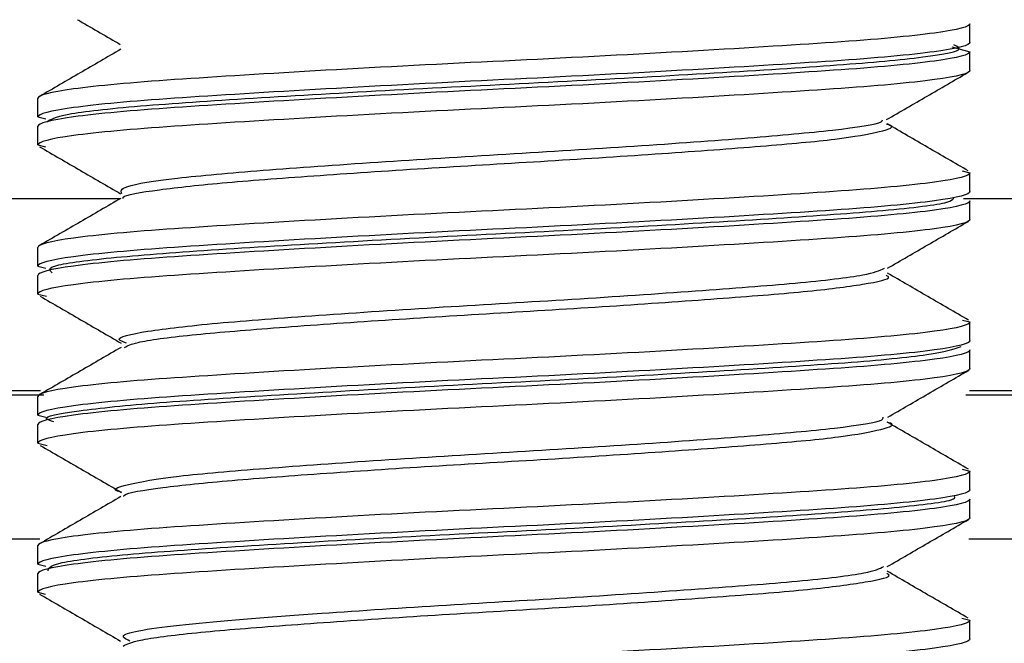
# Model space of a CAD drawing. Header units: millimetres. Extents: x -0.44 to 1.31, y -0.87 to 1.29.
# Tile 6 of 182: x 0.20368 to 0.20896, y -0.46712 to -0.46377. Entities that reach past the tile are written whole.
import ezdxf

# ---------------------------------------------------------------- set-up
doc = ezdxf.new("R2010")
doc.units = ezdxf.units.MM

msp = doc.modelspace()

# ---------------------------------------------------------------- linework, layer by layer
at = {"color": 7, "linetype": 'Continuous', "lineweight": 25}
for p, q in [((0.20877959, -0.4638948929), (0.20877959, -0.4637948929)), ((0.2086828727, -0.4639194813), (0.20877959, -0.4639448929)), ((0.20877959, -0.4640448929), (0.20877959, -0.4639448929)), ((0.20377959, -0.4642948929), (0.20377959, -0.4641948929)), ((0.20377959, -0.4642948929), (0.2038210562, -0.4643057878)), ((0.20377959, -0.4644448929), (0.20377959, -0.4643448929)), ((0.20377959, -0.4644448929), (0.203819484, -0.4644553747)), ((0.208737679, -0.4645838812), (0.20877959, -0.4645948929)), ((0.20877959, -0.4646948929), (0.20877959, -0.4645948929)), ((0.20877959, -0.4648448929), (0.20877959, -0.4647448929)), ((0.20377959, -0.4650948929), (0.20377959, -0.4649948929)), ((0.20377959, -0.4650948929), (0.2038209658, -0.465105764)), ((0.20377959, -0.4652448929), (0.20377959, -0.4651448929)), ((0.20377959, -0.4652448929), (0.2038260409, -0.4652570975)), ((0.2087399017, -0.4653844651), (0.20877959, -0.4653948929)), ((0.20877959, -0.4654948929), (0.20877959, -0.4653948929)), ((0.20877959, -0.4656448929), (0.20877959, -0.4655448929)), ((0.1996995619, -0.465762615), (0.2037932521, -0.465762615)), ((0.2038106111, -0.4657867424), (0.1996995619, -0.4657867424)), ((0.2208106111, -0.4657867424), (0.2087570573, -0.4657867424)), ((0.2087761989, -0.465762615), (0.2207932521, -0.465762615)), ((0.20377959, -0.4658948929), (0.20377959, -0.4657948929)), ((0.20377959, -0.4658948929), (0.2038210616, -0.4659057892)), ((0.20377959, -0.4660448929), (0.20377959, -0.4659448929)), ((0.20377959, -0.4660448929), (0.2038289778, -0.4660578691)), ((0.2087382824, -0.4661840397), (0.20877959, -0.4661948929)), ((0.20877959, -0.4662948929), (0.20877959, -0.4661948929)), ((0.20877959, -0.4664448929), (0.20877959, -0.4663448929)), ((0.2037894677, -0.4665605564), (0.1996995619, -0.4665605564)), ((0.2207894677, -0.4665605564), (0.2087731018, -0.4665605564)), ((0.20377959, -0.4666948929), (0.20377959, -0.4665948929)), ((0.20377959, -0.4666948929), (0.2038209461, -0.4667057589)), ((0.20377959, -0.4668448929), (0.20377959, -0.4667448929)), ((0.20377959, -0.4668448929), (0.2038186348, -0.4668551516)), ((0.2087364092, -0.4669835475), (0.20877959, -0.4669948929)), ((0.20877959, -0.4670948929), (0.20877959, -0.4669948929))]:
    msp.add_line(p, q, dxfattribs=at)
at = {"color": 250, "linetype": 'Continuous', "lineweight": 25}
for p, q in [((0.2042198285, -0.4647343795), (0.1592881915, -0.4647343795)), ((0.2212198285, -0.4647343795), (0.2087438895, -0.4647343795))]:
    msp.add_line(p, q, dxfattribs=at)
at = {"color": 7, "linetype": 'Continuous', "lineweight": 25}
for points, knots in [([(0.203992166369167, -0.4637732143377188), (0.2039960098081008, -0.4637754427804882), (0.2040723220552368, -0.4638196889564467), (0.2041486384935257, -0.463863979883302), (0.2042211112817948, -0.4639060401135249)], [0, 0, 0, 0, 0.0503646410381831, 1, 1, 1, 1]), ([(0.2087795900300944, -0.4637948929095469), (0.2087795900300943, -0.4638102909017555), (0.208716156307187, -0.4638275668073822), (0.208462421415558, -0.4638622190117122), (0.2082728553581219, -0.4638794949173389), (0.207821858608, -0.4639102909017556), (0.2075425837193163, -0.463927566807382), (0.2069300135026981, -0.463962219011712), (0.2065984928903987, -0.4639794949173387), (0.2059606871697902, -0.4640102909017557), (0.2056291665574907, -0.4640275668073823), (0.2050165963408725, -0.464062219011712), (0.2047373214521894, -0.4640794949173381), (0.2042863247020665, -0.4641102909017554), (0.2040967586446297, -0.4641275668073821), (0.2038430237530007, -0.4641622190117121), (0.2037795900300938, -0.4641794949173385), (0.2037795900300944, -0.4641948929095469)], [0, 0, 0, 0, 0.1250000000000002, 0.1250000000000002, 0.2500000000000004, 0.2500000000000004, 0.3750000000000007, 0.3750000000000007, 0.5000000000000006, 0.5000000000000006, 0.6250000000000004, 0.6250000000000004, 0.7500000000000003, 0.7500000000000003, 0.8750000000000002, 0.8750000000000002, 1, 1, 1, 1]), ([(0.2087795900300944, -0.4638948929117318), (0.2087795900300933, -0.4639102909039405), (0.2087161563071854, -0.463927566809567), (0.2084624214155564, -0.4639622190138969), (0.208272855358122, -0.4639794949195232), (0.207821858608, -0.4640102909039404), (0.2075425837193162, -0.4640275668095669), (0.206930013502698, -0.4640622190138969), (0.2065984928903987, -0.4640794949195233), (0.2059606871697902, -0.4641102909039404), (0.2056291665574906, -0.4641275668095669), (0.2050165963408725, -0.4641622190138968), (0.2047373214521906, -0.4641794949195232), (0.2042863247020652, -0.4642102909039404), (0.2040967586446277, -0.464227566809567), (0.2038430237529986, -0.464262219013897), (0.2037795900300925, -0.4642794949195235), (0.2037795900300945, -0.4642948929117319)], [0, 0, 0, 0, 0.1249999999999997, 0.1249999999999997, 0.2499999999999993, 0.2499999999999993, 0.374999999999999, 0.374999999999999, 0.4999999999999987, 0.4999999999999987, 0.624999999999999, 0.624999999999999, 0.7499999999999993, 0.7499999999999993, 0.8749999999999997, 0.8749999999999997, 1, 1, 1, 1]), ([(0.2042237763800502, -0.463932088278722), (0.2041512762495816, -0.4639741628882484), (0.2040062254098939, -0.4640583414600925), (0.2038611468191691, -0.4641424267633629), (0.203788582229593, -0.4641844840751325)], [0, 0, 0, 0, 0.499825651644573, 1, 1, 1, 1]), ([(0.2038266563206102, -0.4643214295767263), (0.2038475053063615, -0.4643077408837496), (0.2038897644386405, -0.4642799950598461), (0.2042954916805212, -0.4642354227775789), (0.2049080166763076, -0.4641949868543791), (0.2056810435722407, -0.4641493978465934), (0.2065206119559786, -0.4641086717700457), (0.2073323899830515, -0.4640641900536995), (0.208028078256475, -0.464021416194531), (0.2085150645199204, -0.463979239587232), (0.2087581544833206, -0.4639397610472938), (0.2087115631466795, -0.4639169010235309), (0.2086932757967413, -0.4639079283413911)], [0, 0, 0, 0, 0.1012210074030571, 0.2051664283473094, 0.3091298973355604, 0.4130749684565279, 0.5170418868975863, 0.6209878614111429, 0.724947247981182, 0.8288954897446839, 0.9328405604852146, 1, 1, 1, 1]), ([(0.2087795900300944, -0.4639448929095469), (0.2087795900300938, -0.4639602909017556), (0.2087161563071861, -0.4639775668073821), (0.2084624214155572, -0.4640122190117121), (0.2082728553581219, -0.4640294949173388), (0.2078218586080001, -0.4640602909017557), (0.2075425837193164, -0.4640775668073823), (0.2069300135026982, -0.4641122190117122), (0.2065984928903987, -0.4641294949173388), (0.2059606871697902, -0.4641602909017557), (0.2056291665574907, -0.4641775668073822), (0.2050165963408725, -0.4642122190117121), (0.2047373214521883, -0.4642294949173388), (0.2042863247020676, -0.4642602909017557), (0.2040967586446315, -0.4642775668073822), (0.2038430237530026, -0.4643122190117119), (0.203779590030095, -0.4643294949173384), (0.2037795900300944, -0.4643448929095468)], [0, 0, 0, 0, 0.1249999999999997, 0.1249999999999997, 0.2499999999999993, 0.2499999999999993, 0.374999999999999, 0.374999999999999, 0.4999999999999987, 0.4999999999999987, 0.624999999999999, 0.624999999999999, 0.7499999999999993, 0.7499999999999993, 0.8749999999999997, 0.8749999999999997, 1, 1, 1, 1]), ([(0.2087795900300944, -0.4640448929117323), (0.2087795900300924, -0.4640602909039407), (0.208716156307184, -0.4640775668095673), (0.2084624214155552, -0.464112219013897), (0.2082728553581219, -0.4641294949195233), (0.207821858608, -0.4641602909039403), (0.2075425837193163, -0.4641775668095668), (0.2069300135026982, -0.4642122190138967), (0.2065984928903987, -0.4642294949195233), (0.2059606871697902, -0.4642602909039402), (0.2056291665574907, -0.4642775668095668), (0.2050165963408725, -0.4643122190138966), (0.2047373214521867, -0.4643294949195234), (0.2042863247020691, -0.4643602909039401), (0.2040967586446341, -0.4643775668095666), (0.2038430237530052, -0.4644122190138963), (0.2037795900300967, -0.4644294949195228), (0.2037795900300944, -0.4644448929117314)], [0, 0, 0, 0, 0.1250000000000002, 0.1250000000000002, 0.2500000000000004, 0.2500000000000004, 0.3750000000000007, 0.3750000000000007, 0.5000000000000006, 0.5000000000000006, 0.6250000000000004, 0.6250000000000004, 0.7500000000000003, 0.7500000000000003, 0.8750000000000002, 0.8750000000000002, 1, 1, 1, 1]), ([(0.2083320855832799, -0.4643095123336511), (0.2084044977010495, -0.4642674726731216), (0.2085493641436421, -0.464183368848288), (0.2086943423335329, -0.4640993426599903), (0.2087668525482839, -0.4640573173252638)], [0, 0, 0, 0, 0.4998543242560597, 1, 1, 1, 1]), ([(0.20422915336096, -0.4647073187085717), (0.204224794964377, -0.4646943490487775), (0.2042157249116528, -0.4646673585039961), (0.2044942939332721, -0.4646227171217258), (0.2049644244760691, -0.4645817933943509), (0.2055874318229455, -0.4645369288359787), (0.2062902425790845, -0.464494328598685), (0.2069908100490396, -0.4644515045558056), (0.2076133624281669, -0.4644067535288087), (0.2080678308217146, -0.464365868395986), (0.2083069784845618, -0.4643310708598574), (0.2083093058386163, -0.4643132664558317), (0.2083097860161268, -0.4643095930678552)], [0, 0, 0, 0, 0.1015145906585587, 0.2112572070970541, 0.3187265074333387, 0.428126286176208, 0.5364466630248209, 0.644885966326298, 0.7542217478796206, 0.861736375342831, 0.971473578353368, 1, 1, 1, 1]), ([(0.2042368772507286, -0.4647318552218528), (0.204236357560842, -0.464729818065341), (0.2042325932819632, -0.4647150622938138), (0.2044112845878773, -0.4646853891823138), (0.2047674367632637, -0.4646468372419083), (0.2052812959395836, -0.464608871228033), (0.2058817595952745, -0.4645679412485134), (0.2065224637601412, -0.4645311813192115), (0.2071394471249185, -0.4644909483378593), (0.2076752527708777, -0.4644515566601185), (0.208087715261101, -0.4644143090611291), (0.2083098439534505, -0.4643730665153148), (0.2083867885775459, -0.4643480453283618), (0.2083352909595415, -0.4643342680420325), (0.2083323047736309, -0.4643334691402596)], [0, 0, 0, 0, 0.0158106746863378, 0.114521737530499, 0.2121749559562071, 0.3094506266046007, 0.408273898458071, 0.5048895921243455, 0.6033903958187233, 0.7014485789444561, 0.7983626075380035, 0.8972453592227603, 0.9940415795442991, 1, 1, 1, 1]), ([(0.2087706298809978, -0.464584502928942), (0.2086981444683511, -0.4645424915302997), (0.2085532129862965, -0.464458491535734), (0.20840833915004, -0.4643744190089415), (0.2083359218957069, -0.4643323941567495)], [0, 0, 0, 0, 0.5001357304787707, 1, 1, 1, 1]), ([(0.2037876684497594, -0.4644547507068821), (0.2038602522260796, -0.4644968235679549), (0.2040053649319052, -0.4645809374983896), (0.2041504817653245, -0.4646651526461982), (0.2042230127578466, -0.4647072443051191)], [0, 0, 0, 0, 0.5001889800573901, 1, 1, 1, 1]), ([(0.2087795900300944, -0.4645948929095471), (0.2087795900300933, -0.4646102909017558), (0.2087161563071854, -0.4646275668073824), (0.2084624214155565, -0.4646622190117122), (0.2082728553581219, -0.4646794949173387), (0.2078218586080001, -0.4647102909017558), (0.2075425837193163, -0.4647275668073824), (0.2069300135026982, -0.4647622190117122), (0.2065984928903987, -0.4647794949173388), (0.2059606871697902, -0.4648102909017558), (0.2056291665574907, -0.4648275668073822), (0.2050165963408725, -0.4648622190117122), (0.2047373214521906, -0.4648794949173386), (0.2042863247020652, -0.4649102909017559), (0.2040967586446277, -0.4649275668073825), (0.2038430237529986, -0.4649622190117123), (0.2037795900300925, -0.4649794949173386), (0.2037795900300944, -0.4649948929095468)], [0, 0, 0, 0, 0.1249999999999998, 0.1249999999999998, 0.2499999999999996, 0.2499999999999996, 0.3749999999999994, 0.3749999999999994, 0.4999999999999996, 0.4999999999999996, 0.6249999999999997, 0.6249999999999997, 0.7499999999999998, 0.7499999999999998, 0.875, 0.875, 1, 1, 1, 1]), ([(0.2087795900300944, -0.464694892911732), (0.2087795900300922, -0.4647102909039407), (0.2087161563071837, -0.4647275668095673), (0.2084624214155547, -0.4647622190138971), (0.2082728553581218, -0.4647794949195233), (0.207821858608, -0.4648102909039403), (0.2075425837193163, -0.4648275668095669), (0.2069300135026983, -0.4648622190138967), (0.2065984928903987, -0.4648794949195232), (0.2059606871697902, -0.4649102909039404), (0.2056291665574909, -0.4649275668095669), (0.2050165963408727, -0.4649622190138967), (0.2047373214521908, -0.4649794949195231), (0.2042863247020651, -0.4650102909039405), (0.2040967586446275, -0.4650275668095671), (0.2038430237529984, -0.465062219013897), (0.2037795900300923, -0.4650794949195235), (0.2037795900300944, -0.4650948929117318)], [0, 0, 0, 0, 0.125, 0.125, 0.25, 0.25, 0.375, 0.375, 0.5, 0.5, 0.625, 0.625, 0.75, 0.75, 0.875, 0.875, 1, 1, 1, 1]), ([(0.204224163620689, -0.4647318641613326), (0.2041517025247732, -0.4647739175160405), (0.2040067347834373, -0.4648580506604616), (0.2038617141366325, -0.4649420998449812), (0.2037891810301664, -0.4649841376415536)], [0, 0, 0, 0, 0.4998428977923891, 1, 1, 1, 1]), ([(0.2038551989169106, -0.4651307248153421), (0.203843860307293, -0.4651197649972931), (0.2038182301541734, -0.4650949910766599), (0.2041100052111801, -0.4650528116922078), (0.2046374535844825, -0.4650117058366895), (0.2053587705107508, -0.4649677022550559), (0.2061821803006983, -0.4649243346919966), (0.2070162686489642, -0.4648827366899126), (0.2077705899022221, -0.4648375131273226), (0.2083423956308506, -0.4647971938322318), (0.2086693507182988, -0.4647590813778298), (0.2086863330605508, -0.4647380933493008), (0.2086920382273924, -0.4647310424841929)], [0, 0, 0, 0, 0.0853106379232, 0.1928388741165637, 0.300389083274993, 0.4079189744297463, 0.5154588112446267, 0.6229948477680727, 0.7305240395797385, 0.8380727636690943, 0.9456010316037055, 1, 1, 1, 1]), ([(0.2087795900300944, -0.4647448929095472), (0.2087795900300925, -0.4647602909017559), (0.2087161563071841, -0.4647775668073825), (0.2084624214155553, -0.4648122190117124), (0.208272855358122, -0.4648294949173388), (0.2078218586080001, -0.4648602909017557), (0.2075425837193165, -0.4648775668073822), (0.2069300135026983, -0.4649122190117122), (0.2065984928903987, -0.4649294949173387), (0.2059606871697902, -0.4649602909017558), (0.2056291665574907, -0.4649775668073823), (0.2050165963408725, -0.4650122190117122), (0.2047373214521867, -0.465029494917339), (0.204286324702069, -0.4650602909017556), (0.204096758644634, -0.465077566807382), (0.2038430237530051, -0.4651122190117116), (0.2037795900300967, -0.465129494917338), (0.2037795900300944, -0.4651448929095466)], [0, 0, 0, 0, 0.125, 0.125, 0.25, 0.25, 0.375, 0.375, 0.5, 0.5, 0.625, 0.625, 0.75, 0.75, 0.875, 0.875, 1, 1, 1, 1]), ([(0.2087795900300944, -0.464844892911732), (0.2087795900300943, -0.4648602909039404), (0.2087161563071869, -0.4648775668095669), (0.2084624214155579, -0.4649122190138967), (0.2082728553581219, -0.4649294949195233), (0.207821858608, -0.4649602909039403), (0.2075425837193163, -0.4649775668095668), (0.2069300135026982, -0.4650122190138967), (0.2065984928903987, -0.4650294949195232), (0.2059606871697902, -0.4650602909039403), (0.2056291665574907, -0.4650775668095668), (0.2050165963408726, -0.4651122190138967), (0.2047373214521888, -0.4651294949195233), (0.2042863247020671, -0.4651602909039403), (0.2040967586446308, -0.4651775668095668), (0.2038430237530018, -0.4652122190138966), (0.2037795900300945, -0.4652294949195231), (0.2037795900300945, -0.4652448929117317)], [0, 0, 0, 0, 0.1250000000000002, 0.1250000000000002, 0.2500000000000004, 0.2500000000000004, 0.3750000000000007, 0.3750000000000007, 0.5000000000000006, 0.5000000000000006, 0.6250000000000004, 0.6250000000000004, 0.7500000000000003, 0.7500000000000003, 0.8750000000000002, 0.8750000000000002, 1, 1, 1, 1]), ([(0.2083363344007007, -0.4651071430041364), (0.2084087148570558, -0.4650651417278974), (0.2085535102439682, -0.4649811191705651), (0.2086983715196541, -0.4648971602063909), (0.2087708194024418, -0.4648551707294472)], [0, 0, 0, 0, 0.4998809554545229, 1, 1, 1, 1]), ([(0.2042537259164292, -0.4655086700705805), (0.2042357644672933, -0.465501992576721), (0.2041796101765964, -0.4654811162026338), (0.2043404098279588, -0.4654449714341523), (0.2047098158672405, -0.4654010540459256), (0.2052715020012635, -0.4653594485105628), (0.2059424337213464, -0.4653140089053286), (0.2066555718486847, -0.4652734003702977), (0.2073238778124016, -0.4652278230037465), (0.2078693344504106, -0.465186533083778), (0.2082349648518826, -0.4651447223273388), (0.208294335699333, -0.4651183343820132), (0.2083211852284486, -0.4651064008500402)], [0, 0, 0, 0, 0.0507013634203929, 0.1585116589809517, 0.2663290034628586, 0.3730366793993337, 0.4815280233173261, 0.5877596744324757, 0.6963059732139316, 0.8028713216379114, 0.9108516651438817, 1, 1, 1, 1]), ([(0.2042439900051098, -0.4655316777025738), (0.2042604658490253, -0.4655227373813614), (0.2043007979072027, -0.4655008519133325), (0.2045811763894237, -0.4654641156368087), (0.2050256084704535, -0.4654274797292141), (0.2055919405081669, -0.465386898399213), (0.2062215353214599, -0.4653480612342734), (0.2068575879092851, -0.4653103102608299), (0.2074365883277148, -0.4652693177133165), (0.2079143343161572, -0.4652324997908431), (0.2082239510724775, -0.4651923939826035), (0.2083632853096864, -0.4651629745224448), (0.2083351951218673, -0.4651474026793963), (0.2083300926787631, -0.4651445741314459)], [0, 0, 0, 0, 0.0702243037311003, 0.1719056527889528, 0.2713598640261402, 0.3729761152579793, 0.4736698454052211, 0.5737458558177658, 0.6755511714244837, 0.775094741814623, 0.8764722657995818, 0.9775618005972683, 1, 1, 1, 1]), ([(0.2087715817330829, -0.4653850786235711), (0.2086990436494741, -0.4653430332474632), (0.2085540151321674, -0.4652589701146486), (0.2084090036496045, -0.4651748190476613), (0.2083365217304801, -0.4651327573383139)], [0, 0, 0, 0, 0.5001642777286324, 1, 1, 1, 1]), ([(0.2037905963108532, -0.4652564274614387), (0.2038631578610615, -0.465298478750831), (0.2040082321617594, -0.46538255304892), (0.2041532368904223, -0.4654667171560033), (0.2042257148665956, -0.4655087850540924)], [0, 0, 0, 0, 0.5001681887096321, 1, 1, 1, 1]), ([(0.2087795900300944, -0.4653948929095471), (0.2087795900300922, -0.4654102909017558), (0.2087161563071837, -0.4654275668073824), (0.2084624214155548, -0.4654622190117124), (0.2082728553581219, -0.4654794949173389), (0.207821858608, -0.4655102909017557), (0.2075425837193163, -0.4655275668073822), (0.2069300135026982, -0.4655622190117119), (0.2065984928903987, -0.4655794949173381), (0.2059606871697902, -0.4656102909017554), (0.2056291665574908, -0.465627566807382), (0.2050165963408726, -0.4656622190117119), (0.2047373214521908, -0.4656794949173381), (0.2042863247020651, -0.4657102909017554), (0.2040967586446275, -0.4657275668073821), (0.2038430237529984, -0.4657622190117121), (0.2037795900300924, -0.4657794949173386), (0.2037795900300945, -0.465794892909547)], [0, 0, 0, 0, 0.1250000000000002, 0.1250000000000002, 0.2500000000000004, 0.2500000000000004, 0.3750000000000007, 0.3750000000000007, 0.5000000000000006, 0.5000000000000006, 0.6250000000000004, 0.6250000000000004, 0.7500000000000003, 0.7500000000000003, 0.8750000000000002, 0.8750000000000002, 1, 1, 1, 1]), ([(0.2087795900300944, -0.465494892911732), (0.2087795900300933, -0.4655102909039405), (0.2087161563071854, -0.4655275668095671), (0.2084624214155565, -0.4655622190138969), (0.2082728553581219, -0.4655794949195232), (0.207821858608, -0.4656102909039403), (0.2075425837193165, -0.4656275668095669), (0.2069300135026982, -0.4656622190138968), (0.2065984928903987, -0.4656794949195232), (0.2059606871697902, -0.4657102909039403), (0.2056291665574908, -0.4657275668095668), (0.2050165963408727, -0.4657622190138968), (0.2047373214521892, -0.4657794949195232), (0.2042863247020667, -0.4658102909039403), (0.2040967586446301, -0.4658275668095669), (0.2038430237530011, -0.4658622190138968), (0.203779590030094, -0.4658794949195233), (0.2037795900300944, -0.4658948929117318)], [0, 0, 0, 0, 0.125, 0.125, 0.25, 0.25, 0.375, 0.375, 0.5, 0.5, 0.625, 0.625, 0.75, 0.75, 0.875, 0.875, 1, 1, 1, 1]), ([(0.2087795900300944, -0.4655448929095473), (0.2087795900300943, -0.4655602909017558), (0.2087161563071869, -0.4655775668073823), (0.2084624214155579, -0.4656122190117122), (0.2082728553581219, -0.4656294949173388), (0.207821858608, -0.4656602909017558), (0.2075425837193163, -0.4656775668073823), (0.2069300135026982, -0.4657122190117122), (0.2065984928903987, -0.4657294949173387), (0.2059606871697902, -0.4657602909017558), (0.2056291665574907, -0.4657775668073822), (0.2050165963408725, -0.4658122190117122), (0.2047373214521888, -0.4658294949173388), (0.2042863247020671, -0.4658602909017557), (0.2040967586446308, -0.4658775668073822), (0.2038430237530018, -0.465912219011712), (0.2037795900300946, -0.4659294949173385), (0.2037795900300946, -0.4659448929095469)], [0, 0, 0, 0, 0.1249999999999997, 0.1249999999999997, 0.2499999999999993, 0.2499999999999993, 0.374999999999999, 0.374999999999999, 0.4999999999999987, 0.4999999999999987, 0.624999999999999, 0.624999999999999, 0.7499999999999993, 0.7499999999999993, 0.8749999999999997, 0.8749999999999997, 1, 1, 1, 1]), ([(0.2042253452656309, -0.4655312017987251), (0.2041529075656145, -0.4655732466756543), (0.2040079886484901, -0.4656573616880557), (0.2038629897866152, -0.4657413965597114), (0.2037904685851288, -0.4657834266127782)], [0, 0, 0, 0, 0.4998498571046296, 1, 1, 1, 1]), ([(0.2038646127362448, -0.4659307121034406), (0.203847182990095, -0.4659252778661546), (0.2037844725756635, -0.4659057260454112), (0.2039682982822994, -0.465871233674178), (0.2043957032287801, -0.4658273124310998), (0.2050535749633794, -0.4657861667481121), (0.2058452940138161, -0.465740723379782), (0.2066872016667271, -0.4657004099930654), (0.2074839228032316, -0.4656550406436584), (0.2081394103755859, -0.4656137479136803), (0.2086044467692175, -0.4655699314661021), (0.2086897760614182, -0.465541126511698), (0.2087324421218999, -0.4655267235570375)], [0, 0, 0, 0, 0.0410130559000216, 0.1475607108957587, 0.2541140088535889, 0.3606712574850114, 0.4672179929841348, 0.573785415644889, 0.6803311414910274, 0.7868977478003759, 0.8934453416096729, 1, 1, 1, 1]), ([(0.2087795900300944, -0.4656448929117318), (0.2087795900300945, -0.4656602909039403), (0.2087161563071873, -0.4656775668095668), (0.2084624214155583, -0.4657122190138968), (0.208272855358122, -0.4657294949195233), (0.2078218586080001, -0.4657602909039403), (0.2075425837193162, -0.4657775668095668), (0.2069300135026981, -0.4658122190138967), (0.2065984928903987, -0.4658294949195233), (0.2059606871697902, -0.4658602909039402), (0.2056291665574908, -0.4658775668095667), (0.2050165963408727, -0.4659122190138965), (0.2047373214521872, -0.4659294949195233), (0.2042863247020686, -0.4659602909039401), (0.2040967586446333, -0.4659775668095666), (0.2038430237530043, -0.4660122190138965), (0.2037795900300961, -0.4660294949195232), (0.2037795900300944, -0.4660448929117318)], [0, 0, 0, 0, 0.1250000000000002, 0.1250000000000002, 0.2500000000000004, 0.2500000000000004, 0.3750000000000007, 0.3750000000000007, 0.5000000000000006, 0.5000000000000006, 0.6250000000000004, 0.6250000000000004, 0.7500000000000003, 0.7500000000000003, 0.8750000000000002, 0.8750000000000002, 1, 1, 1, 1]), ([(0.2083379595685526, -0.4659061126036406), (0.2084104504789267, -0.4658640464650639), (0.2085554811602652, -0.4657798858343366), (0.2087004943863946, -0.4656958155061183), (0.2087730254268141, -0.4656537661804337)], [0, 0, 0, 0, 0.4998315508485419, 1, 1, 1, 1]), ([(0.2042270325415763, -0.4663089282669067), (0.2042264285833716, -0.4663087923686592), (0.2041615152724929, -0.4662941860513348), (0.2042447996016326, -0.4662673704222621), (0.2044962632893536, -0.4662214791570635), (0.2049812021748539, -0.4661807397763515), (0.2056043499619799, -0.4661357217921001), (0.2063089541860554, -0.4660933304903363), (0.2070082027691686, -0.4660502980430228), (0.2076274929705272, -0.4660056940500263), (0.208078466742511, -0.465964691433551), (0.2083152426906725, -0.4659291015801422), (0.2083134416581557, -0.4659105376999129), (0.2083130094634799, -0.4659060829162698)], [0, 0, 0, 0, 0.0009962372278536, 0.1070753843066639, 0.2154018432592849, 0.3214504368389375, 0.4294897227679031, 0.5363126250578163, 0.6434533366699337, 0.7513177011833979, 0.8574901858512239, 0.9658018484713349, 1, 1, 1, 1]), ([(0.2042404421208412, -0.4663319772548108), (0.2042403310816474, -0.4663290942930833), (0.2042397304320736, -0.4663134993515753), (0.204428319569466, -0.4662828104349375), (0.2047959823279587, -0.4662446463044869), (0.205316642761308, -0.4662062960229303), (0.2059214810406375, -0.4661655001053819), (0.2065625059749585, -0.4661288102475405), (0.2071759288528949, -0.4660883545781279), (0.2077049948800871, -0.4660492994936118), (0.2081082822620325, -0.4660117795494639), (0.2083175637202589, -0.4659705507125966), (0.2083880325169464, -0.4659462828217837), (0.2083360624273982, -0.4659330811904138), (0.2083352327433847, -0.4659328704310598)], [0, 0, 0, 0, 0.0223550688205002, 0.1209263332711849, 0.218154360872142, 0.3154357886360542, 0.4139917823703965, 0.5103607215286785, 0.6087607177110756, 0.7064289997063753, 0.8032911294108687, 0.9019454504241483, 0.9984345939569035, 1, 1, 1, 1]), ([(0.208770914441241, -0.4661846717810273), (0.2086983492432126, -0.4661426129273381), (0.208553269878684, -0.4660585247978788), (0.2084082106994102, -0.4659743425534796), (0.2083357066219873, -0.4659322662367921)], [0, 0, 0, 0, 0.5001758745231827, 1, 1, 1, 1]), ([(0.203792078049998, -0.4660571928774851), (0.2038645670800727, -0.4660992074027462), (0.2040095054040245, -0.4661832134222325), (0.2041543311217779, -0.4662672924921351), (0.2042267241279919, -0.4663093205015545)], [0, 0, 0, 0, 0.5001370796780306, 1, 1, 1, 1]), ([(0.2087795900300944, -0.466194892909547), (0.2087795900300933, -0.4662102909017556), (0.2087161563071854, -0.4662275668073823), (0.2084624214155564, -0.4662622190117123), (0.2082728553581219, -0.4662794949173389), (0.207821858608, -0.4663102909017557), (0.2075425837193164, -0.4663275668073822), (0.2069300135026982, -0.466362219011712), (0.2065984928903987, -0.4663794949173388), (0.2059606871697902, -0.4664102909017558), (0.2056291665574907, -0.4664275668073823), (0.2050165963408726, -0.4664622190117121), (0.2047373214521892, -0.4664794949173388), (0.2042863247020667, -0.4665102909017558), (0.2040967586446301, -0.4665275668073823), (0.2038430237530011, -0.466562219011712), (0.203779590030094, -0.4665794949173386), (0.2037795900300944, -0.466594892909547)], [0, 0, 0, 0, 0.125, 0.125, 0.25, 0.25, 0.375, 0.375, 0.5, 0.5, 0.625, 0.625, 0.75, 0.75, 0.875, 0.875, 1, 1, 1, 1]), ([(0.2087795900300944, -0.4662948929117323), (0.2087795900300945, -0.4663102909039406), (0.2087161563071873, -0.466327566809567), (0.2084624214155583, -0.4663622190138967), (0.2082728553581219, -0.4663794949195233), (0.207821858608, -0.4664102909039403), (0.2075425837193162, -0.4664275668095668), (0.206930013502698, -0.4664622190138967), (0.2065984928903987, -0.4664794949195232), (0.2059606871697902, -0.4665102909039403), (0.2056291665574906, -0.4665275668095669), (0.2050165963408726, -0.4665622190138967), (0.2047373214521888, -0.4665794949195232), (0.204286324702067, -0.4666102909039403), (0.2040967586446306, -0.466627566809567), (0.2038430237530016, -0.466662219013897), (0.2037795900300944, -0.4666794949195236), (0.2037795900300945, -0.4666948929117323)], [0, 0, 0, 0, 0.1250000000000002, 0.1250000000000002, 0.2500000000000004, 0.2500000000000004, 0.3750000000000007, 0.3750000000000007, 0.5000000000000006, 0.5000000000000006, 0.6250000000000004, 0.6250000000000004, 0.7500000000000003, 0.7500000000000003, 0.8750000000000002, 0.8750000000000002, 1, 1, 1, 1]), ([(0.2087795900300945, -0.4663448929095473), (0.2087795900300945, -0.4663602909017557), (0.2087161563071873, -0.4663775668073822), (0.2084624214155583, -0.466412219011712), (0.2082728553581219, -0.4664294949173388), (0.207821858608, -0.4664602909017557), (0.2075425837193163, -0.4664775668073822), (0.2069300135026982, -0.4665122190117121), (0.2065984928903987, -0.4665294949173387), (0.2059606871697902, -0.4665602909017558), (0.2056291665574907, -0.4665775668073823), (0.2050165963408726, -0.4666122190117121), (0.2047373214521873, -0.4666294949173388), (0.2042863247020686, -0.4666602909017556), (0.2040967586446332, -0.466677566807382), (0.2038430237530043, -0.4667122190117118), (0.2037795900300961, -0.4667294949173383), (0.2037795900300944, -0.4667448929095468)], [0, 0, 0, 0, 0.1250000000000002, 0.1250000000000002, 0.2500000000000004, 0.2500000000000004, 0.3750000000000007, 0.3750000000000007, 0.5000000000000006, 0.5000000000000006, 0.6250000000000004, 0.6250000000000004, 0.7500000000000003, 0.7500000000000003, 0.8750000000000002, 0.8750000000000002, 1, 1, 1, 1]), ([(0.20422391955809, -0.4663320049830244), (0.2041515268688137, -0.4663740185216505), (0.2040067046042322, -0.4664580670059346), (0.2038618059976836, -0.4665420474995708), (0.2037893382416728, -0.4665840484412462)], [0, 0, 0, 0, 0.4998726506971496, 1, 1, 1, 1]), ([(0.2038333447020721, -0.4667306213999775), (0.2038356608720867, -0.4667168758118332), (0.2038403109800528, -0.4666892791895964), (0.204196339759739, -0.4666440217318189), (0.2047686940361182, -0.4666035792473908), (0.2055170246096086, -0.4665584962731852), (0.2063505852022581, -0.4665166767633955), (0.2071750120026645, -0.4664735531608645), (0.2079034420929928, -0.466429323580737), (0.2084284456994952, -0.4663884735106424), (0.2087026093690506, -0.4663533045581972), (0.2086981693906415, -0.4663351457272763), (0.2086971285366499, -0.4663308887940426)], [0, 0, 0, 0, 0.1067181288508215, 0.2142549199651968, 0.3218136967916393, 0.4293500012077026, 0.5369052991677, 0.6444432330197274, 0.7519840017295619, 0.8595339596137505, 0.9670708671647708, 0.9999999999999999, 0.9999999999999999, 0.9999999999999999, 0.9999999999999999]), ([(0.2087795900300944, -0.4664448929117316), (0.2087795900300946, -0.4664602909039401), (0.2087161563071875, -0.4664775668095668), (0.2084624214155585, -0.4665122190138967), (0.2082728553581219, -0.4665294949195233), (0.207821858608, -0.4665602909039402), (0.2075425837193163, -0.4665775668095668), (0.2069300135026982, -0.4666122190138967), (0.2065984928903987, -0.4666294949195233), (0.2059606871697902, -0.4666602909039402), (0.2056291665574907, -0.4666775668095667), (0.2050165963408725, -0.4667122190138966), (0.2047373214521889, -0.4667294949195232), (0.204286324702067, -0.4667602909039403), (0.2040967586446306, -0.4667775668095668), (0.2038430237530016, -0.4668122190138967), (0.2037795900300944, -0.4668294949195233), (0.2037795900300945, -0.4668448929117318)], [0, 0, 0, 0, 0.125, 0.125, 0.25, 0.25, 0.375, 0.375, 0.5, 0.5, 0.625, 0.625, 0.75, 0.75, 0.875, 0.875, 1, 1, 1, 1]), ([(0.208335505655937, -0.4667076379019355), (0.2084080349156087, -0.4666655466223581), (0.2085531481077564, -0.4665813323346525), (0.2086982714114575, -0.4664972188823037), (0.208770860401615, -0.4664551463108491)], [0, 0, 0, 0, 0.4998116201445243, 1, 1, 1, 1]), ([(0.204271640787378, -0.467106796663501), (0.2042491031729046, -0.4670957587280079), (0.2041879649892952, -0.4670658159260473), (0.2045590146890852, -0.4670136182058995), (0.2052120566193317, -0.466963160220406), (0.2059614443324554, -0.4669129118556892), (0.2066737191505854, -0.4668722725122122), (0.2073400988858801, -0.4668266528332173), (0.2078811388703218, -0.4667854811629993), (0.2082383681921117, -0.4667440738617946), (0.2082935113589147, -0.4667182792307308), (0.2083178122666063, -0.466706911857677)], [0, 0, 0, 0, 0.0846752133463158, 0.2296999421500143, 0.3725024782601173, 0.4817520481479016, 0.5887669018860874, 0.6981237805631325, 0.8054073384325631, 0.9142454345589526, 1, 1, 1, 1]), ([(0.2087700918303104, -0.4669841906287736), (0.2086975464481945, -0.4669421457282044), (0.2085525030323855, -0.4668580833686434), (0.2084075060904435, -0.4667739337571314), (0.2083350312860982, -0.4667318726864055)], [0, 0, 0, 0, 0.5001632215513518, 1, 1, 1, 1]), ([(0.2042360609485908, -0.4671335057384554), (0.2042576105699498, -0.4671231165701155), (0.2043061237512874, -0.4670997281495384), (0.2046043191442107, -0.4670617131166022), (0.205058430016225, -0.4670250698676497), (0.2056299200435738, -0.4669843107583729), (0.2062617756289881, -0.4669458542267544), (0.2068961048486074, -0.4669077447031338), (0.2074699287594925, -0.4668668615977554), (0.2079397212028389, -0.4668301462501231), (0.2082371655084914, -0.4667897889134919), (0.2083677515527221, -0.4667614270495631), (0.2083377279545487, -0.4667465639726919), (0.2083335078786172, -0.4667444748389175)], [0, 0, 0, 0, 0.0808016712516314, 0.1819032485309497, 0.2808794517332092, 0.3820867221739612, 0.4820794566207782, 0.5818742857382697, 0.6831390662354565, 0.7821424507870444, 0.8831516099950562, 0.9835759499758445, 1, 1, 1, 1]), ([(0.2037873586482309, -0.4668545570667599), (0.2038598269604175, -0.4668965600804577), (0.2040047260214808, -0.4669805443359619), (0.20414958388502, -0.4670645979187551), (0.2042219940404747, -0.4671066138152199)], [0, 0, 0, 0, 0.5001296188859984, 1, 1, 1, 1]), ([(0.2087795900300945, -0.4669948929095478), (0.2087795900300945, -0.4670102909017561), (0.2087161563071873, -0.4670275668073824), (0.2084624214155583, -0.4670622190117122), (0.2082728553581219, -0.4670794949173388), (0.207821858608, -0.4671102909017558), (0.2075425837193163, -0.4671275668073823), (0.2069300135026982, -0.4671622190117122), (0.2065984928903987, -0.4671794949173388), (0.2059606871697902, -0.4672102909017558), (0.2056291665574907, -0.4672275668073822), (0.2050165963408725, -0.4672622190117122), (0.2047373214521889, -0.4672794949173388), (0.204286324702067, -0.4673102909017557), (0.2040967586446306, -0.4673275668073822), (0.2038430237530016, -0.4673622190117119), (0.2037795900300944, -0.4673794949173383), (0.2037795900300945, -0.4673948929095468)], [0, 0, 0, 0, 0.1249999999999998, 0.1249999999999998, 0.2499999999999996, 0.2499999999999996, 0.3749999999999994, 0.3749999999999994, 0.4999999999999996, 0.4999999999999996, 0.6249999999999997, 0.6249999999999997, 0.7499999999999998, 0.7499999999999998, 0.875, 0.875, 1, 1, 1, 1]), ([(0.2087795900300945, -0.4670948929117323), (0.2087795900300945, -0.4671102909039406), (0.2087161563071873, -0.4671275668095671), (0.2084624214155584, -0.4671622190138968), (0.2082728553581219, -0.4671794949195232), (0.2078218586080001, -0.4672102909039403), (0.2075425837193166, -0.4672275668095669), (0.2069300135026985, -0.4672622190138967), (0.2065984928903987, -0.4672794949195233), (0.2059606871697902, -0.4673102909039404), (0.2056291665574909, -0.4673275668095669), (0.2050165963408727, -0.4673622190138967), (0.204737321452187, -0.4673794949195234), (0.2042863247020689, -0.4674102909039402), (0.2040967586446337, -0.4674275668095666), (0.2038430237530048, -0.4674622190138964), (0.2037795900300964, -0.467479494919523), (0.2037795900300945, -0.4674948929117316)], [0, 0, 0, 0, 0.1249999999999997, 0.1249999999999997, 0.2499999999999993, 0.2499999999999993, 0.374999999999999, 0.374999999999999, 0.4999999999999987, 0.4999999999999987, 0.624999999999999, 0.624999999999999, 0.7499999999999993, 0.7499999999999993, 0.8749999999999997, 0.8749999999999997, 1, 1, 1, 1])]:
    msp.add_open_spline(points, degree=3, knots=knots, dxfattribs=at)

doc.saveas('drawing.dxf')
